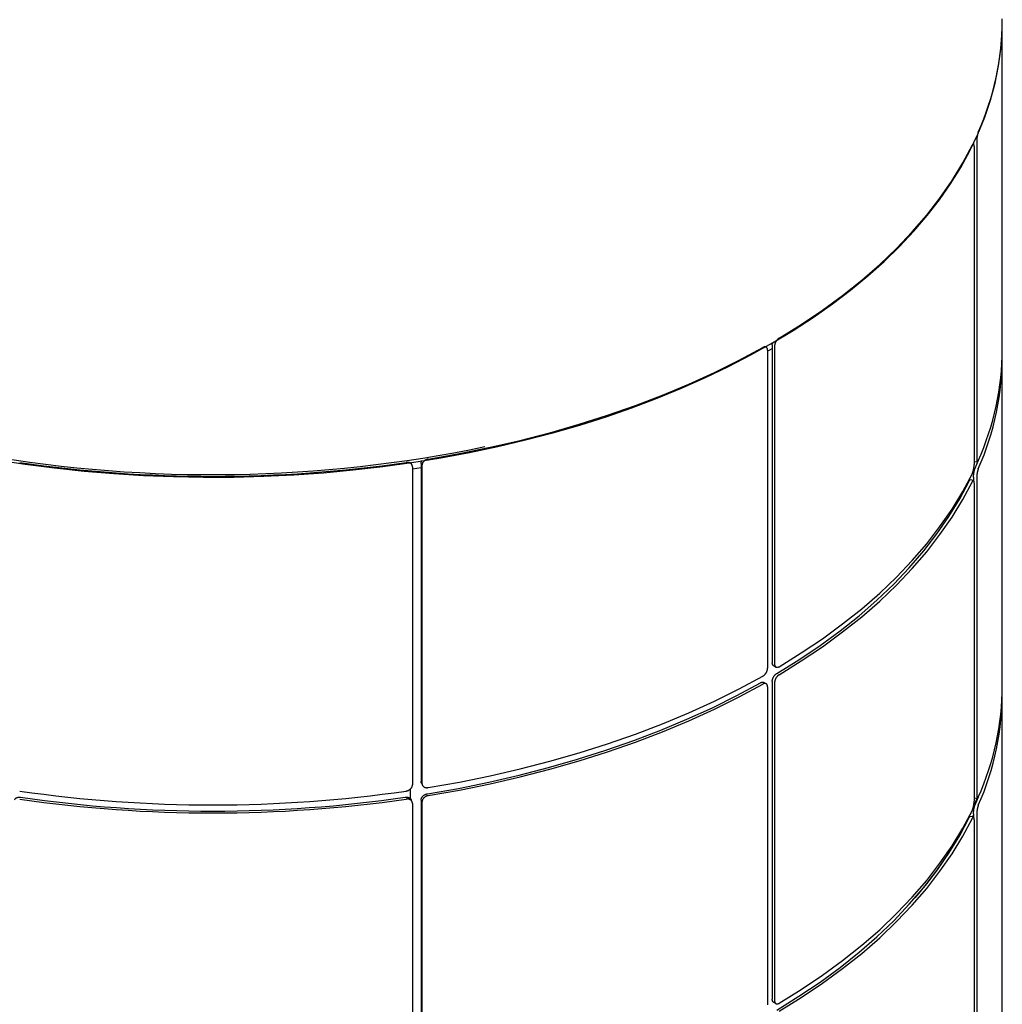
# Model space of a CAD drawing. Header units: millimetres. Extents: x 28 to 4128, y 24 to 2894.
# Tile 31 of 32: x 3450 to 3751, y 1906 to 2207. Entities that reach past the tile are written whole.
import ezdxf

# ---------------------------------------------------------------- set-up
doc = ezdxf.new("R2010")
doc.units = ezdxf.units.MM
doc.header["$LTSCALE"] = 10

msp = doc.modelspace()

# ---------------------------------------------------------------- linework, layer by layer
for p, q in [((3751.02, 2206.78), (3751.02, 2207.6)), ((3751.02, 2106.57), (3751.02, 2207.06)), ((3742.19, 2169.37), (3742.16, 2169.37)), ((3742.21, 2169.48), (3742.21, 2169.36)), ((3742.4, 2168.51), (3742.4, 2071.29)), ((3743.18, 2170.19), (3743.18, 2072.97)), ((3680.65, 2107.89), (3680.65, 2010.67)), ((3678.83, 2107.17), (3678.64, 2107.27)), ((3679.23, 2105.93), (3680.65, 2106.75)), ((3679.23, 2106.25), (3679.23, 2009.03)), ((3681.36, 2107.48), (3681.36, 2010.26)), ((3751.02, 2003.63), (3751.02, 2104.11)), ((3742.42, 2072.25), (3743.38, 2072.11)), ((3742.71, 2070.15), (3743.75, 2072.62)), ((3570.5, 2071.1), (3570.25, 2071.66)), ((3570.61, 2070.57), (3570.61, 1973.35)), ((3570.61, 2069.93), (3573.26, 2070.34)), ((3573.26, 2071.58), (3573.26, 1974.36)), ((3573.52, 2071.02), (3573.52, 1973.8)), ((3742.19, 2066.43), (3741.22, 2066.58)), ((3742.21, 2067.39), (3742.21, 2066.42)), ((3743.18, 2067.25), (3743.18, 1970.03)), ((3742.4, 2065.57), (3742.4, 1968.35)), ((3681.07, 2009.75), (3681.78, 2009.35)), ((3678.83, 2004.22), (3678.12, 2004.64)), ((3679.23, 2003.31), (3679.23, 1906.09)), ((3680.65, 2004.95), (3680.65, 1907.73)), ((3681.36, 2004.54), (3681.36, 1907.32)), ((3751.02, 1900.69), (3751.02, 2001.17)), ((3573.38, 1973.8), (3573.65, 1973.25)), ((3569.94, 1972.01), (3569.94, 1969.14)), ((3742.71, 1967.2), (3743.75, 1969.68)), ((3570.5, 1968.16), (3570.25, 1968.72)), ((3570.61, 1967.63), (3570.61, 1870.41)), ((3573.26, 1968.64), (3573.26, 1871.41)), ((3573.52, 1968.08), (3573.52, 1870.86)), ((3742.42, 1969.31), (3743.38, 1969.17)), ((3742.19, 1963.49), (3741.22, 1963.64)), ((3742.21, 1964.45), (3742.21, 1963.48)), ((3743.18, 1964.31), (3743.18, 1867.09)), ((3742.4, 1962.63), (3742.4, 1865.41)), ((3681.07, 1906.81), (3681.78, 1906.4))]:
    msp.add_line(p, q)
at = {"flags": 128}
for points in [[(3443.26, 2072.76), (3452.15, 2071.4), (3461.12, 2070.24), (3470.16, 2069.27), (3479.25, 2068.51), (3488.39, 2067.94), (3497.57, 2067.58), (3506.75, 2067.41), (3515.95, 2067.45), (3525.13, 2067.69), (3534.29, 2068.13), (3543.42, 2068.78), (3552.5, 2069.62), (3561.51, 2070.66), (3570.45, 2071.9), (3579.3, 2073.34), (3588.05, 2074.97), (3596.68, 2076.79), (3605.19, 2078.8), (3613.57, 2080.99), (3621.79, 2083.37), (3629.84, 2085.92), (3637.73, 2088.65), (3645.42, 2091.56), (3652.92, 2094.63), (3660.22, 2097.86), (3667.29, 2101.25), (3674.14, 2104.79), (3680.74, 2108.48), (3687.1, 2112.31), (3693.2, 2116.28), (3699.04, 2120.38), (3704.6, 2124.61), (3709.88, 2128.96), (3714.86, 2133.42), (3719.55, 2137.98), (3723.94, 2142.64), (3728.01, 2147.4), (3731.77, 2152.25), (3735.21, 2157.17), (3738.31, 2162.16), (3741.09, 2167.22), (3743.53, 2172.34), (3745.63, 2177.51), (3747.39, 2182.72), (3748.81, 2187.96), (3749.88, 2193.23), (3750.59, 2198.52), (3750.96, 2203.82), (3751.02, 2206.78)], [(3682.76, 2109.94), (3689.55, 2114.14), (3696.03, 2118.5), (3702.19, 2123.01), (3708.02, 2127.66), (3713.52, 2132.45), (3718.67, 2137.37), (3723.47, 2142.4), (3727.9, 2147.54), (3731.96, 2152.78), (3735.65, 2158.12), (3738.95, 2163.54), (3741.86, 2169.03)], [(3575.45, 2072.96), (3584.96, 2074.64), (3594.35, 2076.55), (3603.59, 2078.68), (3612.67, 2081.02), (3621.58, 2083.58), (3630.3, 2086.35), (3638.81, 2089.32), (3647.1, 2092.5), (3655.16, 2095.87), (3662.98, 2099.42), (3670.53, 2103.16), (3677.81, 2107.08)], [(3682.05, 2007.41), (3688.81, 2011.59), (3695.26, 2015.93), (3701.39, 2020.42), (3707.2, 2025.05), (3712.68, 2029.82), (3717.81, 2034.71), (3722.58, 2039.72), (3727, 2044.84), (3731.04, 2050.07), (3734.71, 2055.38), (3738, 2060.77), (3740.9, 2066.24)], [(3682.76, 2009.45), (3689.55, 2013.66), (3696.03, 2018.01), (3702.19, 2022.52), (3708.02, 2027.18), (3713.52, 2031.96), (3718.67, 2036.88), (3723.47, 2041.91), (3727.9, 2047.05), (3731.96, 2052.3), (3735.65, 2057.63), (3738.95, 2063.05), (3741.86, 2068.54)], [(3682.76, 2007), (3689.55, 2011.2), (3696.03, 2015.56), (3702.19, 2020.07), (3708.02, 2024.72), (3713.52, 2029.51), (3718.67, 2034.42), (3723.47, 2039.46), (3727.9, 2044.6), (3731.96, 2049.84), (3735.65, 2055.18), (3738.95, 2060.6), (3741.86, 2066.09)], [(3575.45, 1972.48), (3584.96, 1974.16), (3594.35, 1976.06), (3603.59, 1978.19), (3612.67, 1980.53), (3621.58, 1983.09), (3630.3, 1985.86), (3638.81, 1988.84), (3647.1, 1992.01), (3655.16, 1995.38), (3662.98, 1998.93), (3670.53, 2002.67), (3677.81, 2006.59)], [(3575.18, 1970.58), (3584.66, 1972.25), (3594, 1974.15), (3603.21, 1976.27), (3612.25, 1978.6), (3621.12, 1981.15), (3629.8, 1983.91), (3638.28, 1986.87), (3646.53, 1990.03), (3654.56, 1993.38), (3662.34, 1996.92), (3669.86, 2000.65), (3677.1, 2004.55)], [(3575.45, 1970.02), (3584.96, 1971.7), (3594.35, 1973.61), (3603.59, 1975.74), (3612.67, 1978.08), (3621.58, 1980.64), (3630.3, 1983.41), (3638.81, 1986.38), (3647.1, 1989.56), (3655.16, 1992.92), (3662.98, 1996.48), (3670.53, 2000.22), (3677.81, 2004.14)], [(3742.16, 1966.42), (3742.94, 1968.24), (3743.32, 1969.18)], [(3682.76, 1906.51), (3689.55, 1910.71), (3696.03, 1915.07), (3702.19, 1919.58), (3708.02, 1924.24), (3713.52, 1929.02), (3718.67, 1933.94), (3723.47, 1938.97), (3727.9, 1944.11), (3731.96, 1949.36), (3735.65, 1954.69), (3738.95, 1960.11), (3741.86, 1965.6)], [(3741.96, 1963.52), (3741.97, 1963.55), (3742.21, 1964.09)], [(3682.05, 1904.46), (3688.81, 1908.65), (3695.26, 1912.99), (3701.39, 1917.48), (3707.2, 1922.11), (3712.68, 1926.88), (3717.81, 1931.77), (3722.58, 1936.78), (3727, 1941.9), (3731.04, 1947.12), (3734.71, 1952.44), (3738, 1957.83), (3740.9, 1963.3)], [(3682.76, 1904.06), (3689.55, 1908.26), (3696.03, 1912.62), (3702.19, 1917.13), (3708.02, 1921.78), (3713.52, 1926.57), (3718.67, 1931.48), (3723.47, 1936.52), (3727.9, 1941.66), (3731.96, 1946.9), (3735.65, 1952.24), (3738.95, 1957.66), (3741.86, 1963.15)]]:
    msp.add_lwpolyline(points, dxfattribs=at)
for centre, radius, start, end in [((3666.11, 2207.49), 84.91, 335.9926, 359.7102), ((3666.11, 2107), 84.91, 335.9926, 359.7102), ((3666.96, 2104.35), 84.05, 335.8768, 0.6747), ((3509.49, 2477.22), 409.03, 260.1156, 281.7479), ((3509.58, 2480.96), 413.29, 261.7791, 278.2209), ((3666.11, 2004.06), 84.91, 335.9926, 359.7102), ((3666.96, 2001.41), 84.05, 335.8768, 0.6747), ((3509.58, 2380.47), 413.29, 261.7791, 278.2209), ((3509.58, 2376.88), 411.58, 261.7803, 278.2197), ((3509.58, 2378.01), 413.29, 261.7791, 278.2209), ((3640.19, 2012.63), 111.98, 318.7553, 334.2041)]:
    msp.add_arc(centre, radius, start, end)
for points, knots in [([(3743.68, 2172.94), (3743.66, 2172.91), (3743.63, 2172.84), (3743.59, 2172.73), (3743.55, 2172.61), (3743.51, 2172.48), (3743.47, 2172.34), (3743.44, 2172.2), (3743.4, 2172.04), (3743.35, 2171.83), (3743.31, 2171.62), (3743.28, 2171.39), (3743.25, 2171.17), (3743.22, 2170.95), (3743.2, 2170.73), (3743.19, 2170.59), (3743.18, 2170.44), (3743.18, 2170.31), (3743.18, 2170.22), (3743.18, 2170.19)], [0, 0, 0, 0, 0.0527515, 0.1058692, 0.1601421, 0.2148141, 0.2677568, 0.3210698, 0.3749563, 0.4296285, 0.5357898, 0.5896754, 0.6443465, 0.7505087, 0.8043947, 0.8590662, 0.894145, 0.9645974, 1, 1, 1, 1]), ([(3742.4, 2168.51), (3742.4, 2168.55), (3742.4, 2168.64), (3742.39, 2168.77), (3742.38, 2168.88), (3742.37, 2168.97), (3742.36, 2169.06), (3742.34, 2169.14), (3742.31, 2169.22), (3742.29, 2169.28), (3742.25, 2169.33), (3742.21, 2169.37), (3742.16, 2169.38), (3742.11, 2169.36), (3742.05, 2169.32), (3741.99, 2169.26), (3741.94, 2169.18), (3741.9, 2169.11), (3741.87, 2169.05), (3741.86, 2169.03)], [0, 0, 0, 0, 0.053417, 0.107023, 0.16082, 0.21481, 0.24529, 0.306444, 0.367882, 0.429609, 0.472186, 0.557871, 0.644342, 0.686919, 0.772602, 0.859073, 0.89415, 0.964599, 1, 1, 1, 1]), ([(3680.65, 2107.89), (3680.65, 2107.93), (3680.66, 2108.03), (3680.67, 2108.17), (3680.7, 2108.32), (3680.73, 2108.47), (3680.76, 2108.58), (3680.78, 2108.64), (3680.78, 2108.65)], [0, 0, 0, 0, 0.192137, 0.385609, 0.583288, 0.782421, 0.975255, 1, 1, 1, 1]), ([(3682.76, 2109.94), (3682.73, 2109.92), (3682.65, 2109.87), (3682.53, 2109.78), (3682.42, 2109.69), (3682.3, 2109.58), (3682.19, 2109.46), (3682.09, 2109.34), (3681.99, 2109.21), (3681.86, 2109.02), (3681.74, 2108.83), (3681.64, 2108.63), (3681.56, 2108.43), (3681.48, 2108.22), (3681.43, 2108.01), (3681.4, 2107.88), (3681.38, 2107.73), (3681.37, 2107.6), (3681.37, 2107.51), (3681.36, 2107.48)], [0, 0, 0, 0, 0.052751, 0.105869, 0.160142, 0.214814, 0.267757, 0.32107, 0.374956, 0.429628, 0.53579, 0.589675, 0.644346, 0.750509, 0.804395, 0.859066, 0.894145, 0.964597, 1, 1, 1, 1]), ([(3679.23, 2106.25), (3679.23, 2106.3), (3679.23, 2106.39), (3679.22, 2106.52), (3679.19, 2106.64), (3679.16, 2106.73), (3679.12, 2106.83), (3679.07, 2106.92), (3679.01, 2107.02), (3678.93, 2107.09), (3678.84, 2107.16), (3678.72, 2107.22), (3678.59, 2107.26), (3678.45, 2107.27), (3678.31, 2107.26), (3678.16, 2107.23), (3678.02, 2107.18), (3677.91, 2107.14), (3677.83, 2107.09), (3677.81, 2107.08)], [0, 0, 0, 0, 0.053417, 0.107023, 0.16082, 0.21481, 0.24529, 0.306444, 0.367882, 0.429609, 0.472186, 0.557871, 0.644342, 0.686919, 0.772602, 0.859073, 0.89415, 0.964599, 1, 1, 1, 1]), ([(3570.61, 2070.57), (3570.61, 2070.62), (3570.61, 2070.71), (3570.59, 2070.84), (3570.55, 2070.97), (3570.51, 2071.08), (3570.46, 2071.19), (3570.4, 2071.29), (3570.3, 2071.42), (3570.2, 2071.52), (3570.08, 2071.62), (3569.92, 2071.72), (3569.74, 2071.81), (3569.55, 2071.87), (3569.35, 2071.92), (3569.15, 2071.94), (3568.96, 2071.94), (3568.82, 2071.93), (3568.71, 2071.92), (3568.68, 2071.92)], [0, 0, 0, 0, 0.053417, 0.107023, 0.16082, 0.21481, 0.24529, 0.306444, 0.367882, 0.429609, 0.472186, 0.557871, 0.644342, 0.686919, 0.772602, 0.859073, 0.89415, 0.964599, 1, 1, 1, 1]), ([(3570.06, 2071.95), (3570.06, 2071.95), (3570.09, 2071.92), (3570.15, 2071.84), (3570.22, 2071.74), (3570.24, 2071.67), (3570.25, 2071.66)], [0, 0, 0, 0, 0.006023, 0.314821, 0.936257, 1, 1, 1, 1]), ([(3573.26, 2071.58), (3573.26, 2071.62), (3573.26, 2071.71), (3573.28, 2071.85), (3573.32, 2071.99), (3573.36, 2072.13), (3573.42, 2072.27), (3573.48, 2072.38), (3573.53, 2072.45), (3573.54, 2072.47)], [0, 0, 0, 0, 0.150799, 0.302646, 0.457794, 0.614084, 0.76543, 0.917834, 1, 1, 1, 1]), ([(3575.45, 2072.96), (3575.4, 2072.95), (3575.29, 2072.93), (3575.13, 2072.89), (3574.97, 2072.84), (3574.81, 2072.77), (3574.66, 2072.69), (3574.52, 2072.61), (3574.38, 2072.52), (3574.2, 2072.38), (3574.04, 2072.23), (3573.91, 2072.06), (3573.78, 2071.89), (3573.68, 2071.71), (3573.61, 2071.53), (3573.57, 2071.4), (3573.54, 2071.26), (3573.52, 2071.14), (3573.52, 2071.05), (3573.52, 2071.02)], [0, 0, 0, 0, 0.052751, 0.105869, 0.160142, 0.214814, 0.267757, 0.32107, 0.374956, 0.429628, 0.53579, 0.589675, 0.644346, 0.750509, 0.804395, 0.859066, 0.894145, 0.964597, 1, 1, 1, 1]), ([(3743.18, 2072.97), (3743.18, 2072.92), (3743.18, 2072.83), (3743.18, 2072.71), (3743.19, 2072.59), (3743.21, 2072.49), (3743.22, 2072.4), (3743.24, 2072.32), (3743.26, 2072.25), (3743.3, 2072.17), (3743.33, 2072.13), (3743.38, 2072.11), (3743.42, 2072.11), (3743.47, 2072.13), (3743.53, 2072.19), (3743.56, 2072.24), (3743.6, 2072.3), (3743.64, 2072.37), (3743.67, 2072.43), (3743.68, 2072.45)], [0, 0, 0, 0, 0.052752, 0.105869, 0.160142, 0.214815, 0.267757, 0.32107, 0.374957, 0.429629, 0.535792, 0.589679, 0.644351, 0.750512, 0.804398, 0.85907, 0.894148, 0.964598, 1, 1, 1, 1]), ([(3741.86, 2068.54), (3741.88, 2068.58), (3741.91, 2068.64), (3741.95, 2068.75), (3742, 2068.87), (3742.03, 2068.98), (3742.07, 2069.11), (3742.11, 2069.24), (3742.16, 2069.41), (3742.19, 2069.58), (3742.23, 2069.77), (3742.28, 2069.99), (3742.31, 2070.21), (3742.34, 2070.43), (3742.37, 2070.65), (3742.38, 2070.85), (3742.39, 2071.04), (3742.4, 2071.17), (3742.4, 2071.26), (3742.4, 2071.29)], [0, 0, 0, 0, 0.053417, 0.107023, 0.160819, 0.214809, 0.24529, 0.306444, 0.367882, 0.429608, 0.472185, 0.557868, 0.644338, 0.686915, 0.772599, 0.859069, 0.894147, 0.964598, 1, 1, 1, 1]), ([(3742.21, 2067.39), (3742.21, 2067.44), (3742.21, 2067.53), (3742.22, 2067.68), (3742.23, 2067.84), (3742.24, 2068), (3742.25, 2068.16), (3742.27, 2068.32), (3742.29, 2068.49), (3742.33, 2068.71), (3742.37, 2068.93), (3742.41, 2069.15), (3742.46, 2069.35), (3742.51, 2069.55), (3742.56, 2069.73), (3742.59, 2069.85), (3742.64, 2069.96), (3742.67, 2070.06), (3742.7, 2070.12), (3742.71, 2070.15)], [0, 0, 0, 0, 0.052752, 0.105869, 0.160142, 0.214815, 0.267757, 0.32107, 0.374957, 0.429629, 0.535792, 0.589679, 0.644351, 0.750512, 0.804398, 0.85907, 0.894147, 0.964598, 1, 1, 1, 1]), ([(3743.68, 2070), (3743.66, 2069.97), (3743.63, 2069.9), (3743.59, 2069.79), (3743.55, 2069.67), (3743.51, 2069.54), (3743.47, 2069.4), (3743.44, 2069.26), (3743.4, 2069.1), (3743.35, 2068.89), (3743.31, 2068.67), (3743.28, 2068.45), (3743.25, 2068.23), (3743.22, 2068.01), (3743.2, 2067.79), (3743.19, 2067.65), (3743.18, 2067.5), (3743.18, 2067.37), (3743.18, 2067.28), (3743.18, 2067.25)], [0, 0, 0, 0, 0.0527515, 0.1058692, 0.1601421, 0.2148141, 0.2677568, 0.3210698, 0.3749563, 0.4296285, 0.5357898, 0.5896754, 0.6443465, 0.7505087, 0.8043947, 0.8590662, 0.894145, 0.9645974, 1, 1, 1, 1]), ([(3740.9, 2066.24), (3740.91, 2066.27), (3740.94, 2066.33), (3740.99, 2066.41), (3741.03, 2066.47), (3741.07, 2066.51), (3741.11, 2066.55), (3741.15, 2066.57), (3741.19, 2066.59), (3741.21, 2066.58), (3741.22, 2066.58)], [0, 0, 0, 0, 0.132608, 0.265685, 0.399237, 0.533267, 0.608935, 0.760751, 0.913272, 1, 1, 1, 1]), ([(3742.4, 2065.57), (3742.4, 2065.61), (3742.4, 2065.7), (3742.39, 2065.83), (3742.38, 2065.94), (3742.37, 2066.03), (3742.36, 2066.12), (3742.34, 2066.2), (3742.31, 2066.28), (3742.29, 2066.34), (3742.25, 2066.39), (3742.21, 2066.43), (3742.16, 2066.43), (3742.11, 2066.42), (3742.05, 2066.38), (3741.99, 2066.32), (3741.94, 2066.24), (3741.9, 2066.17), (3741.87, 2066.11), (3741.86, 2066.09)], [0, 0, 0, 0, 0.053417, 0.107023, 0.16082, 0.21481, 0.24529, 0.306444, 0.367882, 0.429609, 0.472186, 0.557871, 0.644342, 0.686919, 0.772602, 0.859073, 0.89415, 0.964599, 1, 1, 1, 1]), ([(3677.81, 2006.59), (3677.85, 2006.61), (3677.93, 2006.66), (3678.05, 2006.75), (3678.16, 2006.84), (3678.26, 2006.93), (3678.37, 2007.03), (3678.47, 2007.15), (3678.59, 2007.3), (3678.69, 2007.44), (3678.8, 2007.6), (3678.91, 2007.8), (3679, 2008), (3679.08, 2008.21), (3679.15, 2008.41), (3679.19, 2008.61), (3679.22, 2008.78), (3679.23, 2008.91), (3679.23, 2009), (3679.23, 2009.03)], [0, 0, 0, 0, 0.0534168, 0.1070226, 0.1608194, 0.2148092, 0.2452896, 0.3064436, 0.3678817, 0.4296078, 0.4721847, 0.5578677, 0.6443378, 0.686915, 0.7725987, 0.8590695, 0.8941474, 0.9645982, 1, 1, 1, 1]), ([(3681.07, 2009.76), (3681.05, 2009.77), (3681, 2009.79), (3680.93, 2009.85), (3680.84, 2009.95), (3680.77, 2010.07), (3680.72, 2010.21), (3680.69, 2010.31), (3680.67, 2010.43), (3680.66, 2010.55), (3680.65, 2010.64), (3680.65, 2010.67)], [0, 0, 0, 0, 0.0752251, 0.182573, 0.2914858, 0.5029765, 0.6103253, 0.719239, 0.7891211, 0.9294727, 1, 1, 1, 1]), ([(3681.36, 2010.26), (3681.37, 2010.22), (3681.37, 2010.13), (3681.38, 2010), (3681.41, 2009.88), (3681.44, 2009.77), (3681.49, 2009.66), (3681.54, 2009.57), (3681.6, 2009.49), (3681.69, 2009.4), (3681.8, 2009.33), (3681.92, 2009.28), (3682.05, 2009.25), (3682.19, 2009.25), (3682.34, 2009.28), (3682.44, 2009.31), (3682.56, 2009.35), (3682.66, 2009.39), (3682.74, 2009.44), (3682.76, 2009.45)], [0, 0, 0, 0, 0.052752, 0.105869, 0.160142, 0.214815, 0.267757, 0.32107, 0.374957, 0.429629, 0.535792, 0.589679, 0.644351, 0.750512, 0.804398, 0.85907, 0.894148, 0.964598, 1, 1, 1, 1]), ([(3680.65, 2004.95), (3680.65, 2004.99), (3680.66, 2005.08), (3680.67, 2005.23), (3680.7, 2005.38), (3680.73, 2005.53), (3680.77, 2005.69), (3680.83, 2005.84), (3680.89, 2005.99), (3680.98, 2006.2), (3681.09, 2006.39), (3681.21, 2006.58), (3681.34, 2006.76), (3681.48, 2006.93), (3681.63, 2007.08), (3681.73, 2007.17), (3681.85, 2007.27), (3681.95, 2007.34), (3682.03, 2007.39), (3682.05, 2007.41)], [0, 0, 0, 0, 0.052752, 0.105869, 0.160142, 0.214815, 0.267757, 0.32107, 0.374957, 0.429629, 0.535792, 0.589679, 0.644351, 0.750512, 0.804398, 0.85907, 0.894147, 0.964598, 1, 1, 1, 1]), ([(3682.76, 2007), (3682.73, 2006.98), (3682.65, 2006.93), (3682.53, 2006.84), (3682.42, 2006.74), (3682.3, 2006.64), (3682.19, 2006.52), (3682.09, 2006.4), (3681.99, 2006.27), (3681.86, 2006.08), (3681.74, 2005.89), (3681.64, 2005.69), (3681.56, 2005.48), (3681.48, 2005.28), (3681.43, 2005.07), (3681.4, 2004.94), (3681.38, 2004.79), (3681.37, 2004.66), (3681.37, 2004.57), (3681.36, 2004.54)], [0, 0, 0, 0, 0.052751, 0.105869, 0.160142, 0.214814, 0.267757, 0.32107, 0.374956, 0.429628, 0.53579, 0.589675, 0.644346, 0.750509, 0.804395, 0.859066, 0.894145, 0.964597, 1, 1, 1, 1]), ([(3677.1, 2004.55), (3677.14, 2004.57), (3677.22, 2004.61), (3677.34, 2004.66), (3677.46, 2004.7), (3677.56, 2004.72), (3677.66, 2004.73), (3677.77, 2004.74), (3677.89, 2004.73), (3677.99, 2004.7), (3678.06, 2004.67), (3678.1, 2004.65), (3678.12, 2004.64)], [0, 0, 0, 0, 0.106407, 0.213191, 0.320355, 0.427903, 0.488621, 0.610441, 0.732826, 0.855786, 0.940599, 1, 1, 1, 1]), ([(3679.23, 2003.31), (3679.23, 2003.36), (3679.23, 2003.45), (3679.22, 2003.58), (3679.19, 2003.7), (3679.16, 2003.79), (3679.12, 2003.89), (3679.07, 2003.98), (3679.01, 2004.08), (3678.93, 2004.15), (3678.84, 2004.22), (3678.72, 2004.28), (3678.59, 2004.32), (3678.45, 2004.33), (3678.31, 2004.32), (3678.16, 2004.29), (3678.02, 2004.24), (3677.91, 2004.19), (3677.83, 2004.15), (3677.81, 2004.14)], [0, 0, 0, 0, 0.053417, 0.107023, 0.16082, 0.21481, 0.24529, 0.306444, 0.367882, 0.429609, 0.472186, 0.557871, 0.644342, 0.686919, 0.772602, 0.859073, 0.89415, 0.964599, 1, 1, 1, 1]), ([(3568.68, 1971.43), (3568.73, 1971.44), (3568.84, 1971.46), (3569, 1971.5), (3569.16, 1971.55), (3569.3, 1971.6), (3569.43, 1971.67), (3569.57, 1971.74), (3569.74, 1971.85), (3569.87, 1971.95), (3570.02, 1972.08), (3570.17, 1972.23), (3570.3, 1972.4), (3570.41, 1972.58), (3570.5, 1972.76), (3570.56, 1972.94), (3570.59, 1973.1), (3570.61, 1973.23), (3570.61, 1973.32), (3570.61, 1973.35)], [0, 0, 0, 0, 0.0534168, 0.1070226, 0.1608194, 0.2148092, 0.2452896, 0.3064436, 0.3678817, 0.4296078, 0.4721847, 0.5578677, 0.6443378, 0.686915, 0.7725987, 0.8590695, 0.8941474, 0.9645982, 1, 1, 1, 1]), ([(3573.38, 1973.8), (3573.37, 1973.83), (3573.34, 1973.89), (3573.31, 1973.99), (3573.28, 1974.12), (3573.26, 1974.23), (3573.26, 1974.32), (3573.26, 1974.36)], [0, 0, 0, 0, 0.142897, 0.382457, 0.536165, 0.844873, 1, 1, 1, 1]), ([(3573.52, 1973.8), (3573.52, 1973.75), (3573.53, 1973.66), (3573.55, 1973.53), (3573.58, 1973.4), (3573.63, 1973.28), (3573.69, 1973.16), (3573.76, 1973.05), (3573.85, 1972.94), (3573.97, 1972.81), (3574.12, 1972.7), (3574.29, 1972.61), (3574.47, 1972.54), (3574.66, 1972.49), (3574.87, 1972.46), (3575.01, 1972.45), (3575.17, 1972.45), (3575.31, 1972.45), (3575.41, 1972.47), (3575.45, 1972.48)], [0, 0, 0, 0, 0.052752, 0.105869, 0.160142, 0.214815, 0.267757, 0.32107, 0.374957, 0.429629, 0.535792, 0.589679, 0.644351, 0.750512, 0.804398, 0.85907, 0.894148, 0.964598, 1, 1, 1, 1]), ([(3448.91, 1968.72), (3448.93, 1968.76), (3448.97, 1968.83), (3449.04, 1968.94), (3449.12, 1969.05), (3449.25, 1969.18), (3449.4, 1969.29), (3449.57, 1969.38), (3449.75, 1969.46), (3449.95, 1969.51), (3450.15, 1969.54), (3450.29, 1969.56), (3450.45, 1969.56), (3450.59, 1969.55), (3450.7, 1969.54), (3450.74, 1969.53)], [0, 0, 0, 0, 0.062854, 0.131086, 0.200051, 0.270023, 0.405893, 0.474859, 0.544829, 0.680698, 0.749663, 0.819633, 0.864527, 0.954692, 1, 1, 1, 1]), ([(3568.42, 1969.53), (3568.48, 1969.54), (3568.59, 1969.55), (3568.75, 1969.56), (3568.91, 1969.55), (3569.04, 1969.54), (3569.18, 1969.52), (3569.32, 1969.48), (3569.48, 1969.43), (3569.62, 1969.36), (3569.77, 1969.28), (3569.92, 1969.17), (3570.05, 1969.04), (3570.15, 1968.9), (3570.22, 1968.8), (3570.24, 1968.73), (3570.25, 1968.72)], [0, 0, 0, 0, 0.068362, 0.136965, 0.205813, 0.274907, 0.313915, 0.392179, 0.470806, 0.549801, 0.60429, 0.713945, 0.824607, 0.879096, 0.988752, 1, 1, 1, 1]), ([(3573.26, 1968.64), (3573.26, 1968.68), (3573.26, 1968.77), (3573.28, 1968.91), (3573.32, 1969.05), (3573.36, 1969.19), (3573.42, 1969.33), (3573.5, 1969.46), (3573.58, 1969.6), (3573.71, 1969.76), (3573.86, 1969.92), (3574.03, 1970.07), (3574.21, 1970.2), (3574.4, 1970.31), (3574.6, 1970.41), (3574.74, 1970.46), (3574.9, 1970.52), (3575.04, 1970.55), (3575.15, 1970.57), (3575.18, 1970.58)], [0, 0, 0, 0, 0.052752, 0.105869, 0.160142, 0.214815, 0.267757, 0.32107, 0.374957, 0.429629, 0.535792, 0.589679, 0.644351, 0.750512, 0.804398, 0.85907, 0.894147, 0.964598, 1, 1, 1, 1]), ([(3575.45, 1970.02), (3575.4, 1970.01), (3575.29, 1969.99), (3575.13, 1969.95), (3574.97, 1969.89), (3574.81, 1969.83), (3574.66, 1969.75), (3574.52, 1969.67), (3574.38, 1969.57), (3574.2, 1969.44), (3574.04, 1969.29), (3573.91, 1969.12), (3573.78, 1968.95), (3573.68, 1968.77), (3573.61, 1968.59), (3573.57, 1968.46), (3573.54, 1968.32), (3573.52, 1968.2), (3573.52, 1968.11), (3573.52, 1968.08)], [0, 0, 0, 0, 0.052751, 0.105869, 0.160142, 0.214814, 0.267757, 0.32107, 0.374956, 0.429628, 0.53579, 0.589675, 0.644346, 0.750509, 0.804395, 0.859066, 0.894145, 0.964597, 1, 1, 1, 1]), ([(3743.18, 1970.03), (3743.18, 1969.98), (3743.18, 1969.89), (3743.18, 1969.77), (3743.19, 1969.65), (3743.21, 1969.55), (3743.22, 1969.46), (3743.24, 1969.37), (3743.26, 1969.31), (3743.3, 1969.23), (3743.33, 1969.18), (3743.38, 1969.16), (3743.42, 1969.16), (3743.47, 1969.19), (3743.53, 1969.25), (3743.56, 1969.3), (3743.6, 1969.36), (3743.64, 1969.43), (3743.67, 1969.49), (3743.68, 1969.51)], [0, 0, 0, 0, 0.052752, 0.105869, 0.160142, 0.214815, 0.267757, 0.32107, 0.374957, 0.429629, 0.535792, 0.589679, 0.644351, 0.750512, 0.804398, 0.85907, 0.894148, 0.964598, 1, 1, 1, 1]), ([(3570.61, 1967.63), (3570.61, 1967.67), (3570.61, 1967.77), (3570.59, 1967.9), (3570.55, 1968.03), (3570.51, 1968.14), (3570.46, 1968.24), (3570.4, 1968.35), (3570.3, 1968.48), (3570.2, 1968.58), (3570.08, 1968.68), (3569.92, 1968.78), (3569.74, 1968.87), (3569.55, 1968.93), (3569.35, 1968.98), (3569.15, 1969), (3568.96, 1969), (3568.82, 1968.99), (3568.71, 1968.98), (3568.68, 1968.97)], [0, 0, 0, 0, 0.053417, 0.107023, 0.16082, 0.21481, 0.24529, 0.306444, 0.367882, 0.429609, 0.472186, 0.557871, 0.644342, 0.686919, 0.772602, 0.859073, 0.89415, 0.964599, 1, 1, 1, 1]), ([(3741.86, 1965.6), (3741.88, 1965.63), (3741.91, 1965.7), (3741.95, 1965.81), (3742, 1965.93), (3742.03, 1966.04), (3742.07, 1966.16), (3742.11, 1966.3), (3742.16, 1966.47), (3742.19, 1966.63), (3742.23, 1966.82), (3742.28, 1967.04), (3742.31, 1967.27), (3742.34, 1967.49), (3742.37, 1967.71), (3742.38, 1967.91), (3742.39, 1968.1), (3742.4, 1968.22), (3742.4, 1968.32), (3742.4, 1968.35)], [0, 0, 0, 0, 0.053417, 0.107023, 0.160819, 0.214809, 0.24529, 0.306444, 0.367882, 0.429608, 0.472185, 0.557868, 0.644338, 0.686915, 0.772599, 0.859069, 0.894147, 0.964598, 1, 1, 1, 1]), ([(3742.21, 1964.45), (3742.21, 1964.5), (3742.21, 1964.59), (3742.22, 1964.74), (3742.23, 1964.89), (3742.24, 1965.05), (3742.25, 1965.22), (3742.27, 1965.38), (3742.29, 1965.55), (3742.33, 1965.77), (3742.37, 1965.99), (3742.41, 1966.21), (3742.46, 1966.41), (3742.51, 1966.61), (3742.56, 1966.79), (3742.59, 1966.9), (3742.64, 1967.02), (3742.67, 1967.12), (3742.7, 1967.18), (3742.71, 1967.2)], [0, 0, 0, 0, 0.052752, 0.105869, 0.160142, 0.214815, 0.267757, 0.32107, 0.374957, 0.429629, 0.535792, 0.589679, 0.644351, 0.750512, 0.804398, 0.85907, 0.894147, 0.964598, 1, 1, 1, 1]), ([(3743.68, 1967.06), (3743.66, 1967.03), (3743.63, 1966.96), (3743.59, 1966.85), (3743.55, 1966.73), (3743.51, 1966.6), (3743.47, 1966.46), (3743.44, 1966.31), (3743.4, 1966.16), (3743.35, 1965.95), (3743.31, 1965.73), (3743.28, 1965.51), (3743.25, 1965.29), (3743.22, 1965.07), (3743.2, 1964.85), (3743.19, 1964.71), (3743.18, 1964.56), (3743.18, 1964.43), (3743.18, 1964.34), (3743.18, 1964.31)], [0, 0, 0, 0, 0.0527515, 0.1058692, 0.1601421, 0.2148141, 0.2677568, 0.3210698, 0.3749563, 0.4296285, 0.5357898, 0.5896754, 0.6443465, 0.7505087, 0.8043947, 0.8590662, 0.894145, 0.9645974, 1, 1, 1, 1]), ([(3740.9, 1963.3), (3740.91, 1963.33), (3740.94, 1963.39), (3740.99, 1963.47), (3741.03, 1963.53), (3741.07, 1963.57), (3741.11, 1963.61), (3741.15, 1963.63), (3741.19, 1963.65), (3741.21, 1963.64), (3741.22, 1963.64)], [0, 0, 0, 0, 0.132608, 0.265685, 0.399237, 0.533267, 0.608935, 0.760751, 0.913272, 1, 1, 1, 1]), ([(3742.4, 1962.63), (3742.4, 1962.67), (3742.4, 1962.76), (3742.39, 1962.89), (3742.38, 1963), (3742.37, 1963.09), (3742.36, 1963.18), (3742.34, 1963.26), (3742.31, 1963.34), (3742.29, 1963.4), (3742.25, 1963.45), (3742.21, 1963.49), (3742.16, 1963.49), (3742.11, 1963.48), (3742.05, 1963.44), (3741.99, 1963.37), (3741.94, 1963.3), (3741.9, 1963.23), (3741.87, 1963.17), (3741.86, 1963.15)], [0, 0, 0, 0, 0.053417, 0.107023, 0.16082, 0.21481, 0.24529, 0.306444, 0.367882, 0.429609, 0.472186, 0.557871, 0.644342, 0.686919, 0.772602, 0.859073, 0.89415, 0.964599, 1, 1, 1, 1]), ([(3681.07, 1906.82), (3681.05, 1906.83), (3681, 1906.85), (3680.93, 1906.91), (3680.84, 1907.01), (3680.77, 1907.13), (3680.72, 1907.27), (3680.69, 1907.37), (3680.67, 1907.49), (3680.66, 1907.61), (3680.65, 1907.7), (3680.65, 1907.73)], [0, 0, 0, 0, 0.0752251, 0.182573, 0.2914858, 0.5029765, 0.6103253, 0.719239, 0.7891211, 0.9294727, 1, 1, 1, 1]), ([(3681.36, 1907.32), (3681.37, 1907.28), (3681.37, 1907.19), (3681.38, 1907.06), (3681.41, 1906.94), (3681.44, 1906.83), (3681.49, 1906.72), (3681.54, 1906.63), (3681.6, 1906.55), (3681.69, 1906.46), (3681.8, 1906.39), (3681.92, 1906.34), (3682.05, 1906.31), (3682.19, 1906.31), (3682.34, 1906.34), (3682.44, 1906.36), (3682.56, 1906.41), (3682.66, 1906.45), (3682.74, 1906.5), (3682.76, 1906.51)], [0, 0, 0, 0, 0.052752, 0.105869, 0.160142, 0.214815, 0.267757, 0.32107, 0.374957, 0.429629, 0.535792, 0.589679, 0.644351, 0.750512, 0.804398, 0.85907, 0.894148, 0.964598, 1, 1, 1, 1])]:
    msp.add_open_spline(points, degree=3, knots=knots)

doc.saveas('drawing.dxf')
